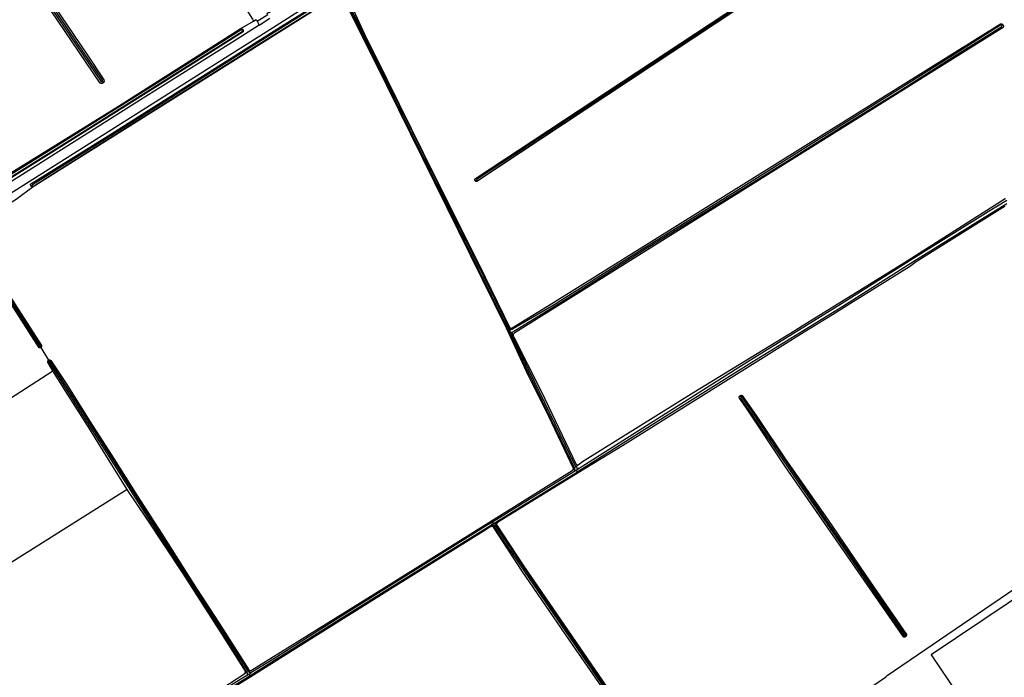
# Model space of a CAD drawing. Header units: metres. Extents: x 174423 to 175128, y 462196 to 462742.
# Tile 110 of 137: x 175066.74 to 175070.87, y 462718.43 to 462721.2. Entities that reach past the tile are written whole.
import ezdxf

# ---------------------------------------------------------------- set-up
doc = ezdxf.new("R2010")
doc.units = ezdxf.units.M
doc.layers.add('N-XX-AL-LIJN_0.20-G', color=7, linetype='Continuous', lineweight=25)

# ---------------------------------------------------------------- blocks, each defined once
blk = doc.blocks.new('Situatie')
at = {"lineweight": -3}
for p, q in [((11.6166, 7.5481), (11.6732, 7.5807)), ((11.6973, 7.5639), (11.7421, 7.5924)), ((11.6285, 7.5448), (11.6257, 7.5427)), ((14.8208, 7.5648), (14.8152, 7.562)), ((11.0372, 7.3277), (11.0417, 7.3212)), ((12.6091, 6.9122), (12.6041, 6.9093)), ((10.743, 6.8889), (10.7389, 6.8866)), ((12.7528, 6.277), (12.7482, 6.2867)), ((12.7535, 6.2846), (12.7501, 6.292)), ((12.7476, 6.2747), (12.7439, 6.2728)), ((12.7476, 6.2747), (12.7528, 6.277)), ((12.7528, 6.277), (12.7589, 6.2639)), ((12.7594, 6.2684), (12.7637, 6.2585)), ((10.7783, 6.2109), (10.7794, 6.2091)), ((10.7794, 6.2091), (10.8118, 6.1557)), ((10.8142, 6.1523), (10.8118, 6.1557)), ((13.7163, 6.0069), (13.7212, 5.9993)), ((13.0367, 5.7161), (13.0272, 5.7064)), ((13.0185, 5.6875), (12.6764, 5.4759)), ((12.6904, 5.4751), (13.0332, 5.6872)), ((13.0125, 5.6927), (13.0213, 5.702)), ((13.0294, 5.6943), (13.0185, 5.6875)), ((13.0332, 5.6872), (13.0294, 5.6943)), ((13.0332, 5.6872), (13.0363, 5.6821)), ((12.6724, 5.4577), (12.6806, 5.4631)), ((12.6727, 5.4809), (12.6764, 5.4759)), ((12.6813, 5.4695), (12.6731, 5.4644)), ((12.6764, 5.4759), (12.6813, 5.4695)), ((12.6813, 5.4695), (12.6904, 5.4751)), ((12.6974, 5.4731), (12.6875, 5.4672)), ((14.4097, 4.9975), (14.4123, 4.9947)), ((11.6359, 4.8397), (11.6447, 4.8441)), ((11.6519, 4.8472), (11.6631, 4.8524)), ((11.6545, 4.8375), (11.662, 4.8422)), ((11.6449, 4.8315), (11.6545, 4.8375)), ((11.6584, 4.8317), (11.6545, 4.8375)), ((11.6584, 4.8317), (11.6617, 4.8263))]:
    blk.add_line(p, q, dxfattribs=at)
for points in [[(10.3049, 6.6161), (10.05, 6.4558), (10.0496, 6.4592), (10.0513, 6.4739), (10.0555, 6.481), (10.3511, 6.667), (10.4792, 6.748), (11.7532, 7.5528), (12.053, 7.746), (12.1642, 7.8142), (12.2322, 7.8569), (12.3162, 7.9095), (12.7512, 8.1705), (13.1125, 8.3822), (13.5355, 8.6249), (13.7248, 8.7293), (13.7332, 8.7339), (13.7802, 8.7629), (13.8272, 8.7909), (13.8425, 8.7969), (13.86, 8.8009)], [(12.7482, 6.2867), (12.7318, 6.3221), (12.5026, 6.7861), (12.2322, 7.3336), (12.05, 7.6996)], [(12.045, 7.697), (12.2322, 7.3192), (12.3295, 7.1223), (12.5004, 6.7782), (12.6174, 6.5367), (12.7292, 6.3133), (12.7476, 6.2747)], [(12.0619, 7.6949), (12.1385, 7.5264), (12.2322, 7.3371), (12.4373, 6.9227), (12.6212, 6.5571), (12.7501, 6.292)], [(11.0417, 7.3212), (11.0414, 7.321), (11.0404, 7.3203), (11.0393, 7.3196), (11.0381, 7.3192), (11.0368, 7.3189), (11.0356, 7.3187), (11.0343, 7.3187), (11.033, 7.3189), (11.0318, 7.3192), (11.0306, 7.3197), (11.0295, 7.3203), (11.0292, 7.3205), (10.8228, 7.6236)], [(10.8375, 7.6422), (10.9722, 7.4419), (11.044, 7.3337), (11.0445, 7.3325), (11.0449, 7.3313), (11.0451, 7.3301), (11.0452, 7.3288), (11.0451, 7.3275), (11.0448, 7.3263), (11.0444, 7.325), (11.0439, 7.3239), (11.0432, 7.3228), (11.0424, 7.3219), (11.0417, 7.3212)], [(11.0372, 7.3277), (11.0375, 7.3279), (11.0381, 7.3285), (11.0386, 7.3292), (11.0389, 7.33), (11.0391, 7.3308), (11.0391, 7.3316), (11.039, 7.3324), (10.9298, 7.4934), (10.7136, 7.8142)], [(10.702, 7.8142), (11.0314, 7.3286), (11.0315, 7.3285), (11.0321, 7.3279), (11.0328, 7.3274), (11.0336, 7.3271), (11.0344, 7.327), (11.0352, 7.327), (11.036, 7.3271), (11.0368, 7.3275), (11.0372, 7.3277)], [(12.6041, 6.9093), (12.6034, 6.9101), (12.603, 6.9111), (12.6026, 6.9121), (12.6025, 6.9132), (12.6025, 6.9142), (12.6026, 6.9153), (12.6029, 6.9163), (12.6033, 6.9173), (12.6039, 6.9182), (12.6046, 6.919), (12.6055, 6.9196), (13.9603, 7.8142), (14.4545, 8.1406), (14.4549, 8.1408), (14.4557, 8.1411), (14.4566, 8.1413), (14.4575, 8.1413), (14.4584, 8.1411), (14.4592, 8.1408), (14.46, 8.1403), (14.4607, 8.1398), (14.4611, 8.1393)], [(14.4611, 8.1393), (14.4612, 8.1391), (14.4617, 8.1383), (14.462, 8.1374), (14.4621, 8.1365), (14.4621, 8.1356), (14.4619, 8.1348), (14.4615, 8.1339), (14.4611, 8.1332), (13.9798, 7.8142), (12.6104, 6.9067), (12.6097, 6.9067), (12.6086, 6.9067), (12.6076, 6.907), (12.6066, 6.9073), (12.6056, 6.9078), (12.6048, 6.9085), (12.6041, 6.9093)], [(13.9689, 7.8142), (13.3575, 7.4066), (13.0424, 7.1997), (12.8226, 7.0546), (12.6097, 6.9152), (12.6095, 6.9149), (12.6092, 6.9143), (12.609, 6.9136), (12.609, 6.9129), (12.6091, 6.9122), (12.6094, 6.9115), (12.6098, 6.9109), (12.6104, 6.9105), (12.611, 6.9102), (12.6117, 6.91), (12.6124, 6.9099), (12.8208, 7.0476), (13.0424, 7.1936), (13.3558, 7.4009), (13.8139, 7.7061)], [(11.7327, 7.6088), (11.7321, 7.6098), (11.7301, 7.6134), (11.7358, 7.6166), (11.7369, 7.6173), (11.9497, 7.7488), (11.9037, 7.8142), (11.8126, 7.9407), (11.8089, 7.941), (11.8058, 7.9426), (11.8028, 7.9448), (11.8009, 7.9472), (11.7957, 7.944), (11.5862, 7.8142), (11.5446, 7.7885), (11.6686, 7.5883), (11.6732, 7.5807), (11.6842, 7.587), (11.6874, 7.5813), (11.6878, 7.5806), (11.7327, 7.6088)], [(10.8118, 6.1557), (10.8118, 6.1557), (10.8128, 6.1563), (10.8138, 6.1567), (10.8149, 6.157), (10.816, 6.1571), (10.8171, 6.157), (10.8182, 6.1568), (10.8192, 6.1565), (10.8202, 6.1559), (10.8211, 6.1553), (10.8219, 6.1545), (10.8865, 6.0582), (10.9864, 5.8967), (11.0871, 5.7399), (11.1827, 5.5886), (11.2872, 5.4258), (11.4181, 5.2213), (11.5421, 5.0294), (11.6526, 4.8548), (11.6535, 4.854), (11.6546, 4.8532), (11.6557, 4.8526), (11.6569, 4.8522), (11.6581, 4.8519), (11.6593, 4.8518), (11.6606, 4.8518), (11.6618, 4.852), (11.6631, 4.8524), (11.6642, 4.8529), (11.6645, 4.853), (12.2322, 5.2066), (12.6727, 5.4809), (13.0117, 5.692), (13.0125, 5.6927), (13.0144, 5.6949), (13.0151, 5.6961), (13.0156, 5.6974), (13.016, 5.6987), (13.0163, 5.7001), (13.0164, 5.7015), (12.9152, 5.9162), (12.8278, 6.0909), (12.7439, 6.2728), (12.7355, 6.2911), (12.2322, 7.31), (12.0795, 7.6192)], [(11.9586, 7.6446), (10.747, 6.8838), (10.6766, 6.8314), (10.5333, 6.7434), (10.6211, 6.593), (10.5627, 6.5577), (10.5722, 6.5427), (10.783, 6.2177), (10.7831, 6.2166), (10.7831, 6.2154), (10.7829, 6.2143), (10.7826, 6.2132), (10.7821, 6.2121), (10.7815, 6.2111), (10.7808, 6.2103), (10.7799, 6.2095), (10.7794, 6.2091)], [(10.7389, 6.8866), (10.7382, 6.8876), (10.7375, 6.8886), (10.737, 6.8897), (10.7366, 6.8909), (10.7364, 6.8921), (10.7364, 6.8933), (10.7365, 6.8945), (10.7367, 6.8957), (10.7372, 6.8969), (10.8671, 6.9766), (11.0618, 7.0991), (11.3144, 7.2583), (11.5383, 7.3999), (11.7869, 7.5563), (11.9486, 7.6573)], [(10.743, 6.8889), (10.7434, 6.8882), (10.7438, 6.8877), (10.7444, 6.8873), (10.7451, 6.887), (10.7458, 6.8868), (10.7465, 6.8868), (10.7472, 6.887), (10.7479, 6.8874), (10.7485, 6.8878), (10.8144, 6.929), (11.1483, 7.1394), (11.6834, 7.4768), (11.9556, 7.6463)], [(11.9522, 7.6541), (11.6847, 7.4852), (11.1445, 7.1436), (10.7442, 6.8929), (10.7441, 6.8928), (10.7436, 6.8923), (10.7431, 6.8917), (10.7429, 6.891), (10.7428, 6.8903), (10.7428, 6.8896), (10.743, 6.8889)], [(11.6878, 7.5806), (11.6973, 7.5639), (11.5892, 7.4951), (11.2101, 7.2567), (10.6336, 6.8921), (10.0361, 6.5115), (9.9847, 6.4788), (8.848, 5.7687), (8.1302, 5.3179), (7.8424, 5.1343), (7.5129, 4.9301), (7.2322, 4.7535), (7.1708, 4.7113), (7.1602, 4.7108), (7.1481, 4.714), (7.1374, 4.7204), (7.1484, 4.7275)], [(12.7501, 6.292), (12.7508, 6.2913), (12.7517, 6.2907), (12.7526, 6.2902), (12.7535, 6.2899), (12.7545, 6.2898), (12.7555, 6.2898), (12.7565, 6.29), (12.7597, 6.2919), (12.9261, 6.3942), (14.8104, 7.5694), (14.8117, 7.5695), (14.813, 7.5694), (14.8143, 7.5692), (14.8156, 7.5688), (14.8168, 7.5683), (14.8179, 7.5676), (14.819, 7.5668), (14.8199, 7.5659), (14.8208, 7.5648)], [(10.4395, 6.8109), (11.1057, 7.2234), (11.6166, 7.5481), (11.6177, 7.5486), (11.6189, 7.5489), (11.6201, 7.5491), (11.6213, 7.549), (11.6226, 7.5489), (11.6237, 7.5485), (11.6249, 7.5481), (11.6259, 7.5474), (11.6269, 7.5467), (11.6278, 7.5458), (11.6285, 7.5448)], [(11.6285, 7.5448), (11.6291, 7.5438), (11.6296, 7.5426), (11.6299, 7.5415), (11.6301, 7.5402), (11.6301, 7.539), (11.63, 7.5378), (11.6297, 7.5366), (11.6292, 7.5355), (11.3082, 7.3326), (10.8151, 7.0221), (10.4325, 6.7842)], [(11.6257, 7.5427), (11.6251, 7.5432), (11.6245, 7.5437), (11.6237, 7.5439), (11.623, 7.5441), (11.6222, 7.544), (11.6216, 7.5439), (11.3523, 7.3727), (11.1008, 7.2154), (10.7669, 7.0059), (10.4465, 6.8075)], [(10.452, 6.8004), (10.8899, 7.0731), (11.2116, 7.2762), (11.625, 7.5371), (11.6255, 7.5377), (11.626, 7.5383), (11.6263, 7.539), (11.6265, 7.5397), (11.6265, 7.5405), (11.6264, 7.5413), (11.6261, 7.542), (11.6257, 7.5427)], [(12.7589, 6.2639), (12.7589, 6.2648), (12.759, 6.2663), (12.7592, 6.2678), (12.7594, 6.2684), (12.7596, 6.2693), (12.7602, 6.2707), (12.7609, 6.272), (12.7618, 6.2733), (12.7628, 6.2745), (12.9921, 6.4169), (13.3084, 6.6166), (13.6998, 6.8588), (13.925, 6.9995), (14.1571, 7.1447), (14.3805, 7.2841), (14.6069, 7.4281), (14.8154, 7.5577), (14.8155, 7.5578), (14.8158, 7.5584), (14.816, 7.5592), (14.816, 7.5599), (14.8159, 7.5607), (14.8156, 7.5614), (14.8152, 7.562), (14.8146, 7.5625), (14.814, 7.5629), (14.8133, 7.5632), (14.8125, 7.5633), (14.8118, 7.5632), (14.811, 7.563), (14.6069, 7.4342), (14.3778, 7.2905), (14.1539, 7.1498), (13.9218, 7.0046), (13.6966, 6.8639), (13.3052, 6.6217), (12.9357, 6.3883), (12.7614, 6.2868), (12.7607, 6.2863), (12.7595, 6.2856), (12.7583, 6.2851), (12.757, 6.2848), (12.7557, 6.2846), (12.7544, 6.2846), (12.7535, 6.2846), (12.7531, 6.2847), (12.7518, 6.285), (12.7505, 6.2854), (12.7493, 6.286), (12.7482, 6.2867)], [(14.8208, 7.5648), (14.8215, 7.5637), (14.822, 7.5625), (14.8224, 7.5612), (14.8227, 7.5599), (14.8228, 7.5586), (14.8227, 7.5573), (14.8225, 7.556), (14.8221, 7.5547), (14.8216, 7.5535), (14.8215, 7.5534), (12.7711, 6.2707), (12.7658, 6.2671), (12.765, 6.266), (12.7644, 6.2649), (12.764, 6.2636), (12.7637, 6.2624), (12.7635, 6.2611), (12.7636, 6.2598), (12.7637, 6.2585)], [(10.747, 6.8838), (10.7467, 6.8837), (10.7455, 6.8837), (10.7443, 6.8838), (10.7431, 6.8841), (10.7419, 6.8845), (10.7409, 6.8851), (10.7399, 6.8858), (10.7389, 6.8866)], [(13.0367, 5.7161), (13.037, 5.7162), (13.0548, 5.7299), (13.5221, 6.0218), (13.9464, 6.2809), (13.9774, 6.3006), (14.4071, 6.567), (14.83, 6.8351), (14.8314, 6.836)], [(14.8373, 6.827), (14.7585, 6.7787), (14.4415, 6.5812), (14.143, 6.3921), (13.7607, 6.1562), (13.3508, 5.8972), (13.0409, 5.7014)], [(13.0332, 5.6872), (13.043, 5.6933), (13.355, 5.8905), (13.7659, 6.1477), (14.1483, 6.3836), (14.4469, 6.5727), (14.7637, 6.7702), (14.8363, 6.8147)], [(14.8301, 6.8034), (14.4555, 6.5689), (14.4286, 6.5481), (14.181, 6.3936), (14.1053, 6.3463), (13.9859, 6.2732), (13.2221, 5.7965), (13.0363, 5.6821)], [(10.7794, 6.2091), (10.779, 6.2088), (10.7779, 6.2083), (10.7769, 6.208), (10.7757, 6.2078), (10.7746, 6.2077), (10.7734, 6.2078), (10.7728, 6.2079), (10.6662, 6.3749), (10.5349, 6.5744), (10.455, 6.6999), (10.4548, 6.701), (10.4547, 6.7021), (10.4548, 6.7032), (10.455, 6.7043), (10.4554, 6.7053), (10.456, 6.7062), (10.4567, 6.7071), (10.458, 6.7082), (10.4559, 6.711), (10.3049, 6.6161), (10.6419, 6.142), (10.6356, 6.137)], [(10.7783, 6.2109), (10.7785, 6.211), (10.7791, 6.2115), (10.7795, 6.2121), (10.7799, 6.2128), (10.7801, 6.2135), (10.7801, 6.2143), (10.78, 6.2151), (10.7075, 6.329), (10.5586, 6.5528)], [(10.6574, 6.3934), (10.7741, 6.211), (10.7741, 6.211), (10.7748, 6.2106), (10.7755, 6.2104), (10.7763, 6.2103), (10.7771, 6.2104), (10.7778, 6.2106), (10.7783, 6.2109)], [(12.7476, 6.2747), (12.7499, 6.2698), (12.8246, 6.1091), (13.0211, 5.703), (13.0213, 5.702), (13.0215, 5.7014), (13.0217, 5.6997), (13.0218, 5.6979), (13.0217, 5.6962), (13.0214, 5.6945), (13.021, 5.6929), (13.0205, 5.6913), (13.0198, 5.6897), (13.019, 5.6882), (13.0185, 5.6875)], [(13.0409, 5.7014), (13.0396, 5.701), (13.0383, 5.7008), (13.0369, 5.7007), (13.0356, 5.7008), (13.0343, 5.7011), (13.033, 5.7015), (13.0317, 5.7021), (13.0306, 5.7028), (13.0295, 5.7036), (13.0285, 5.7046), (13.0277, 5.7056), (13.0272, 5.7064), (13.027, 5.7068), (13.0265, 5.7078), (12.8303, 6.1131), (12.7596, 6.2624), (12.7589, 6.2639)], [(12.7637, 6.2585), (12.7641, 6.2573), (12.7645, 6.2562), (12.8829, 6.0231), (13.0264, 5.721), (13.0269, 5.72), (13.0275, 5.719), (13.0282, 5.7181), (13.0291, 5.7174), (13.0301, 5.7168), (13.0311, 5.7163), (13.0322, 5.7159), (13.0333, 5.7157), (13.0345, 5.7157), (13.0356, 5.7158), (13.0367, 5.7161)], [(10.6124, 6.1173), (10.6253, 6.0889), (10.5975, 6.0677), (10.6478, 5.9937), (10.8303, 6.1119), (10.8101, 6.1448), (10.81, 6.1449), (10.8094, 6.1459), (10.8089, 6.1469), (10.8087, 6.148), (10.8085, 6.1491), (10.8086, 6.1502), (10.8088, 6.1513), (10.8091, 6.1523), (10.8096, 6.1533), (10.8102, 6.1542), (10.811, 6.155), (10.8118, 6.1557)], [(11.662, 4.8422), (11.6606, 4.8424), (11.6592, 4.8428), (11.6578, 4.8433), (11.6564, 4.8439), (11.6551, 4.8446), (11.6538, 4.8455), (11.6527, 4.8464), (11.6519, 4.8472), (11.6516, 4.8475), (11.4787, 5.1206), (11.2276, 5.5107), (10.9463, 5.9537), (10.8197, 6.151), (10.8193, 6.1516), (10.8187, 6.1522), (10.8181, 6.1526), (10.8173, 6.1529), (10.8166, 6.153), (10.8158, 6.153), (10.815, 6.1528), (10.8143, 6.1524), (10.8142, 6.1523), (10.8137, 6.1519), (10.8132, 6.1513), (10.8129, 6.1507), (10.8126, 6.1499), (10.8126, 6.1491), (10.8127, 6.1484), (10.8129, 6.1476), (10.945, 5.9409), (11.2276, 5.4963), (11.4783, 5.11), (11.6447, 4.8441), (11.6453, 4.8433), (11.6455, 4.8431), (11.6461, 4.8421), (11.6467, 4.8412), (11.6471, 4.8401), (11.6473, 4.839), (11.6474, 4.8378), (11.6474, 4.8367), (11.6472, 4.8355), (11.6468, 4.8344), (11.6463, 4.8334), (11.6457, 4.8324), (11.6449, 4.8315)], [(11.1423, 5.6129), (11.0523, 5.7576), (10.9852, 5.8662), (10.884, 6.0247), (10.8303, 6.1119)], [(14.4123, 4.9947), (14.4113, 4.994), (14.4103, 4.9934), (14.4092, 4.993), (14.4081, 4.9928), (14.407, 4.9927), (14.4058, 4.9927), (14.4047, 4.993), (14.4036, 4.9933), (14.4031, 4.9936), (13.907, 5.7081), (13.7433, 5.9539), (13.7142, 5.9969), (13.7137, 5.9979), (13.7134, 5.9989), (13.7132, 6), (13.7132, 6.0012), (13.7134, 6.0023), (13.7137, 6.0033), (13.7142, 6.0043), (13.7148, 6.0053), (13.7155, 6.0061), (13.7163, 6.0069)], [(13.7163, 6.0069), (13.7173, 6.0075), (13.7183, 6.0079), (13.7193, 6.0082), (13.7204, 6.0084), (13.7216, 6.0084), (13.7227, 6.0082), (13.7237, 6.0079), (13.7247, 6.0074), (13.7873, 5.9193), (13.9091, 5.738), (14.0837, 5.4875), (14.2623, 5.2255), (14.415, 5.003), (14.4152, 5.0019), (14.4152, 5.0007), (14.4151, 4.9996), (14.4148, 4.9985), (14.4144, 4.9974), (14.4138, 4.9964), (14.4131, 4.9955), (14.4123, 4.9947)], [(13.7212, 5.9993), (13.7207, 5.9987), (13.7204, 5.998), (13.7202, 5.9972), (13.7202, 5.9964), (13.7203, 5.9956), (13.9329, 5.6837), (14.1768, 5.3313), (14.3665, 5.0544), (14.4057, 4.9965), (14.4065, 4.9964), (14.4073, 4.9965), (14.4082, 4.9967), (14.409, 4.997), (14.4097, 4.9975), (14.4104, 4.9981), (14.4109, 4.9988), (14.4112, 4.9996), (14.4114, 5.0005), (14.4115, 5.0014), (14.4114, 5.0022), (14.3739, 5.0553), (14.1843, 5.3318), (13.9382, 5.6898), (13.7273, 5.9987), (13.7273, 5.9988), (13.7268, 5.9994), (13.7262, 5.9999), (13.7255, 6.0003), (13.7247, 6.0005), (13.724, 6.0006), (13.7232, 6.0005), (13.7224, 6.0002), (13.7218, 5.9999), (13.7212, 5.9993)], [(11.5161, 4.7618), (11.6328, 4.8374), (11.6339, 4.838), (11.635, 4.8388), (11.6359, 4.8397), (11.6368, 4.8406), (11.6375, 4.8417), (11.6381, 4.8429), (11.6385, 4.8441), (11.6388, 4.8454), (11.6389, 4.8467), (11.6388, 4.848), (11.6386, 4.8493), (11.543, 5.0023), (11.3773, 5.2601), (11.2231, 5.4926), (11.1454, 5.6079), (11.1423, 5.6129), (9.9565, 4.8664)], [(13.0363, 5.6821), (12.6984, 5.4741), (12.6983, 5.474), (12.6974, 5.4731)], [(13.0409, 5.7014), (13.0387, 5.7), (13.0294, 5.6943)], [(11.6584, 4.8317), (11.7613, 4.8959), (12.0618, 5.0842), (12.2322, 5.1907), (12.655, 5.4532), (12.6731, 5.4644)], [(12.6764, 5.4759), (12.6508, 5.46), (12.2322, 5.2001), (12.0581, 5.0901), (11.7576, 4.9018), (11.662, 4.8422)], [(12.6731, 5.4644), (12.6743, 5.4646), (12.6756, 5.4647), (12.6768, 5.4646), (12.6781, 5.4644), (12.6793, 5.464), (12.6804, 5.4635), (12.6806, 5.4631), (12.7078, 5.42), (12.9847, 5.0141), (13.1466, 4.7776)], [(13.4055, 4.4099), (12.9885, 5.0203), (12.7143, 5.4231), (12.6904, 5.4612), (12.6881, 5.4649), (12.6877, 5.4661), (12.6875, 5.4672), (12.6875, 5.4673), (12.6875, 5.4685), (12.6876, 5.4698), (12.6879, 5.471), (12.6883, 5.4721), (12.6889, 5.4732), (12.6896, 5.4742), (12.6904, 5.4751)], [(13.2048, 4.7153), (13.0108, 4.997), (12.8052, 5.2958), (12.6958, 5.4622), (12.6954, 5.4634), (12.6951, 5.4646), (12.695, 5.4659), (12.695, 5.4672), (12.6952, 5.4685), (12.6955, 5.4697), (12.696, 5.4709), (12.6966, 5.472), (12.6974, 5.4731)], [(13.2181, 4.6644), (13.0161, 4.957), (12.8013, 5.2703), (12.6809, 5.4542), (12.6804, 5.455), (12.6796, 5.4558), (12.6788, 5.4565), (12.6778, 5.4571), (12.6768, 5.4575), (12.6757, 5.4578), (12.6746, 5.4579), (12.6735, 5.4579), (12.6724, 5.4577), (12.6714, 5.4573), (12.6704, 5.4568), (12.6481, 5.4431), (12.26, 5.2008), (12.2322, 5.1835), (11.9441, 5.0037), (11.6617, 4.8263), (11.4775, 4.7106)], [(14.3268, 4.8245), (14.335, 4.8313), (15.0596, 5.3254), (15.2858, 5.0052), (15.2918, 4.9956)], [(15.3669, 4.8238), (15.0601, 5.2814), (14.5197, 4.9185), (14.8265, 4.4609), (15.3669, 4.8238)], [(11.6449, 4.8315), (11.5179, 4.7523), (11.4596, 4.7156)], [(11.477, 4.7183), (11.5216, 4.7463), (11.6584, 4.8317)], [(13.593, 4.3164), (13.5927, 4.3168), (13.5922, 4.3177), (13.592, 4.3186), (13.5918, 4.3196), (13.5918, 4.3206), (13.592, 4.3215), (13.5923, 4.3225), (13.5928, 4.3233), (13.5929, 4.3234), (13.6969, 4.3922), (13.8549, 4.5023), (14.1363, 4.6941), (14.3268, 4.8245), (14.3279, 4.8243), (14.3292, 4.8237), (14.33, 4.8227)]]:
    blk.add_lwpolyline(points, dxfattribs=at)

msp = doc.modelspace()

# ---------------------------------------------------------------- block references
at = {"layer": 'N-XX-AL-LIJN_0.20-G'}
msp.add_blockref('Situatie', (175056.047, 462713.6112), dxfattribs=at)

doc.saveas('drawing.dxf')
